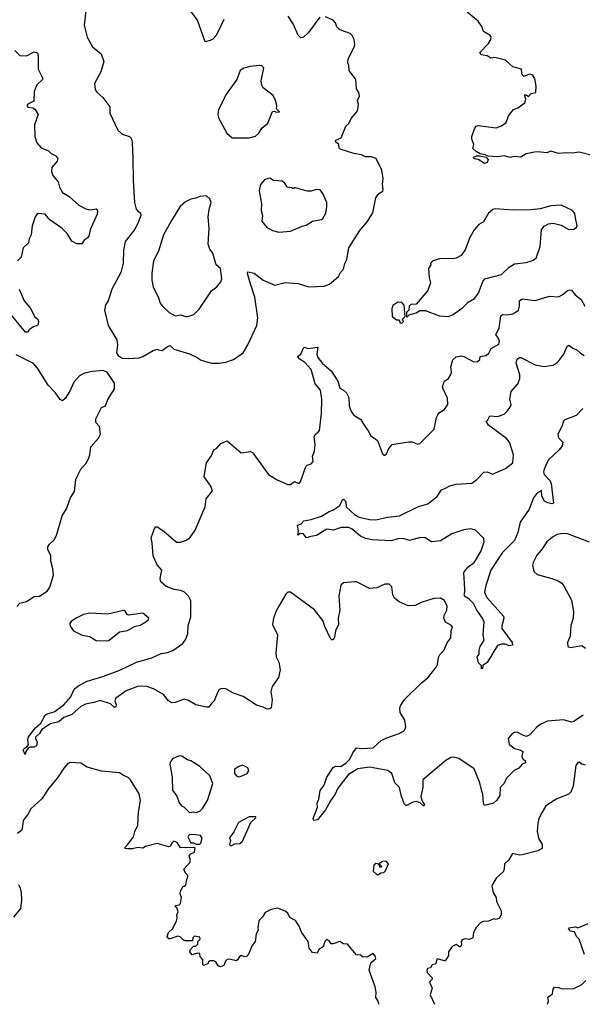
# Model space of a CAD drawing. Extents: x 1839239 to 1929705, y 762242 to 910352.
# Tile 15 of 256: x 1863613 to 1867959, y 762281 to 769888. Entities that reach past the tile are written whole.
import ezdxf

# ---------------------------------------------------------------- set-up
doc = ezdxf.new("R2010")
doc.units = 0

msp = doc.modelspace()

# ---------------------------------------------------------------- linework, layer by layer
at = {"layer": '0CON10XD'}
for points in [[(1864125, 769957.5), (1864110.8, 769845), (1864135, 769752.5), (1864175, 769677.5), (1864243.6, 769623.6), (1864263.9, 769563.9), (1864239.2, 769485), (1864192, 769395), (1864195, 769350), (1864208.3, 769328.3), (1864255.8, 769285.8), (1864310, 769215), (1864310, 769165), (1864372, 769035), (1864405, 769003.8), (1864462.5, 768985), (1864475, 768973.3), (1864482.1, 768942.1), (1864488.4, 768815), (1864489, 768645), (1864499.4, 768475), (1864513.3, 768423.3), (1864525, 768407.5), (1864546.7, 768395), (1864549.2, 768375), (1864527, 768313), (1864498.6, 768261.4), (1864429.2, 768175), (1864415.6, 768105), (1864412.6, 768007.4), (1864395.6, 767935), (1864324.2, 767805), (1864295.8, 767715), (1864275.8, 767685), (1864268, 767645), (1864296.2, 767525), (1864363.9, 767413.9), (1864368.8, 767375), (1864360, 767315), (1864375, 767292.5), (1864405, 767272.5), (1864455, 767270), (1864535, 767276.7), (1864565, 767286.7), (1864645, 767332.5), (1864675, 767342.5), (1864686.7, 767336.7), (1864715, 767331.2), (1864755, 767364), (1864775, 767371.2), (1864805, 767343.3), (1864925, 767305.6), (1864985, 767279.2), (1865015, 767256.2), (1865095, 767234), (1865155, 767234)], [(1865191.2, 769888.8), (1865130, 769765), (1865105, 769736.7), (1865083.6, 769726.4), (1865045, 769717.5), (1864985.6, 769885), (1864934.1, 769954.1)], [(1865155, 767234), (1865205, 767242.5), (1865265, 767263.8), (1865338.8, 767315), (1865376, 767375), (1865444.5, 767525.5), (1865452.5, 767585), (1865430.8, 767745), (1865392.5, 767855), (1865372.9, 767927.1), (1865375, 767941.2), (1865425, 767928.6), (1865495, 767875.7), (1865585, 767837.1), (1865665, 767858.8), (1865765, 767848.8), (1865846.4, 767823.6), (1865965, 767828), (1866006.2, 767845), (1866075, 767903.8), (1866092, 767935), (1866115, 767960), (1866124.2, 768005), (1866139.2, 768035), (1866156, 768125), (1866239.5, 768260.5), (1866296.2, 768325), (1866340, 768395), (1866365, 768512.5), (1866388.8, 768545), (1866417.8, 768562.2), (1866422, 768575), (1866415.8, 768615), (1866421.7, 768661.7), (1866411.2, 768725), (1866365.7, 768815.7), (1866327.3, 768827.3), (1866285, 768828.8), (1866254.1, 768844.1), (1866195, 768854.3), (1866088.3, 768888.3), (1866080, 768895), (1866077.5, 768925), (1866053.3, 768945), (1866055, 768956.7), (1866096.7, 768975), (1866133.8, 769065), (1866156.7, 769085), (1866173.3, 769125), (1866216.7, 769175), (1866226.2, 769195), (1866230, 769235), (1866224, 769265), (1866238.3, 769298.3), (1866232.5, 769325), (1866216.2, 769355), (1866208.8, 769425), (1866158.6, 769495), (1866156.4, 769533.6), (1866147.5, 769555), (1866151.2, 769585), (1866196, 769675), (1866201.2, 769695), (1866196.7, 769735), (1866181.2, 769765), (1866165, 769781.2), (1866085, 769810), (1866062.9, 769832.9), (1866052, 769865), (1866036, 769885), (1865975, 769911.4)], [(1865932.5, 769907.5), (1865845, 769790), (1865805, 769753.8), (1865785, 769748), (1865765, 769768), (1865726.2, 769855), (1865686, 769915)], [(1868055, 768833.3), (1867935, 768865.8), (1867883.9, 768856.1), (1867835, 768860), (1867775, 768854.2), (1867715, 768871.4), (1867685, 768859.4), (1867615, 768868), (1867590, 768865), (1867525, 768851.2), (1867483.8, 768826.2), (1867435, 768832), (1867405, 768822.5), (1867355, 768837.5), (1867305, 768827.5), (1867233.3, 768833.3), (1867210, 768845), (1867171.2, 768851.2), (1867139.7, 768869.7), (1867114.1, 768894.1), (1867122.5, 768925), (1867106.7, 768965), (1867106.2, 768985), (1867126.2, 769045), (1867140, 769065), (1867155, 769071.2), (1867295, 769052.5), (1867335, 769067.5), (1867370, 769095), (1867390, 769145), (1867427.5, 769195), (1867461.9, 769208.1), (1867514.4, 769245), (1867522, 769275), (1867513.6, 769306.4), (1867525, 769307.5), (1867545, 769293.8), (1867565, 769316.7), (1867600, 769325), (1867602.5, 769375), (1867592.7, 769435), (1867575, 769463.1), (1867552.4, 769467.6), (1867515, 769452), (1867502.7, 769452.7), (1867491.7, 769471.7), (1867490, 769505), (1867422.5, 769525), (1867365.7, 769575.7), (1867283, 769597), (1867251.7, 769591.7), (1867225, 769610), (1867177.5, 769617.5), (1867167.5, 769635), (1867235.8, 769704.2), (1867253.3, 769735), (1867256.2, 769755), (1867245, 769768.8), (1867195.9, 769795.9), (1867183.8, 769835), (1867155, 769876.2), (1867068.8, 769945)], [(1863575, 769648.8), (1863615, 769612), (1863665, 769610), (1863725, 769638.8), (1863751.2, 769631.2), (1863757.1, 769605), (1863757.1, 769505), (1863792.5, 769435), (1863788.8, 769425), (1863744.5, 769385.5)], [(1865305, 768974.2), (1865385, 768975.7), (1865435, 768989.2), (1865459.5, 769010.5), (1865485, 769050), (1865530.7, 769089.3), (1865565, 769180), (1865581.7, 769181.7), (1865597, 769173), (1865620, 769175), (1865598.3, 769198.3), (1865600, 769225), (1865590, 769265), (1865571.1, 769301.1), (1865495, 769362.5), (1865482.7, 769382.7), (1865479.2, 769415), (1865500, 769515), (1865485, 769531.4), (1865465, 769534.3), (1865394.5, 769525.5), (1865345, 769513.8), (1865316.7, 769495), (1865290.8, 769425), (1865210.8, 769315), (1865148.8, 769195), (1865143.9, 769156.1), (1865150.8, 769125), (1865212.1, 769012.1), (1865255, 768976.2), (1865305, 768974.2)], [(1863744.5, 769385.5), (1863724.2, 769334.2), (1863722, 769258), (1863675, 769235.6), (1863668, 769225), (1863675, 769212), (1863715, 769206.2), (1863732.5, 769195), (1863756.1, 769156.1), (1863728.8, 769075), (1863730, 768985), (1863745.7, 768935.7), (1863778.1, 768898.1), (1863835, 768874.2), (1863855.5, 768855.5), (1863893.3, 768835), (1863906.7, 768815), (1863903.8, 768795), (1863861.2, 768745), (1863860, 768715), (1863868.8, 768685), (1863910, 768635), (1863921.4, 768595), (1863945, 768554), (1863995, 768522), (1864071.2, 768455), (1864125, 768425.8), (1864155, 768420), (1864205, 768426.7), (1864213.3, 768415), (1864212, 768385), (1864158.8, 768265), (1864146.2, 768215), (1864135, 768200), (1864110, 768185), (1864092.5, 768157.5), (1864055, 768156.2), (1864015, 768176), (1863980, 768235), (1863938.5, 768278.5), (1863845, 768340.8), (1863808.8, 768385), (1863755, 768390), (1863745, 768384), (1863732.9, 768365), (1863710, 768295), (1863702, 768225), (1863685.8, 768195), (1863680.8, 768165), (1863640.6, 768125), (1863625, 768053.8), (1863595.8, 768025)], [(1867205, 768775.7), (1867155, 768806.7), (1867123.3, 768813.3), (1867120, 768825), (1867145, 768836.7), (1867165, 768837.5), (1867217, 768827), (1867232, 768805), (1867225, 768783.8), (1867205, 768775.7)], [(1865615, 768246.7), (1865705, 768253.8), (1865795, 768293.8), (1865825, 768301.2), (1865875, 768332.5), (1865945, 768343.8), (1865955, 768353.3), (1865977.3, 768392.7), (1865986, 768445), (1865985.8, 768475), (1865955.4, 768545.4), (1865934.1, 768574.1), (1865902.7, 768577.3), (1865865, 768564.2), (1865835, 768563.8), (1865745, 768590), (1865735, 768590), (1865725, 768580), (1865715, 768590), (1865680, 768595), (1865662.5, 768625), (1865641.7, 768641.7), (1865575, 768646.7), (1865545, 768663.8), (1865505.8, 768654.2), (1865473.3, 768615), (1865463.3, 768565), (1865482, 768465), (1865478, 768415), (1865488.8, 768375), (1865485, 768332.5), (1865522.3, 768282.3), (1865565, 768258.8), (1865615, 768246.7)], [(1864915, 767594.4), (1864959.7, 767610.3), (1864999.4, 767650.6), (1865095, 767793.3), (1865135.9, 767824.1), (1865166.7, 767863.3), (1865174.2, 767885), (1865163.8, 767965), (1865132, 767995), (1865104.4, 768084.4), (1865081.2, 768115), (1865068.9, 768155), (1865075.7, 768275), (1865069.2, 768365), (1865077.3, 768422.7), (1865093.3, 768475), (1865082.5, 768505), (1865055, 768527.5), (1865005, 768522.5), (1864975, 768508.8), (1864935, 768501.2), (1864895, 768481.2), (1864853.8, 768445), (1864785, 768336.7), (1864725, 768226.7), (1864685, 768100), (1864645.7, 768025), (1864633.3, 767926.7), (1864632.9, 767875), (1864643, 767823), (1864685, 767740), (1864698.3, 767698.3), (1864716, 767675), (1864768, 767625), (1864815, 767600), (1864857.6, 767607.6), (1864894.4, 767594.4), (1864915, 767594.4)], [(1866605, 767590), (1866622.5, 767607.5), (1866675, 767622.5), (1866705, 767640), (1866745, 767640), (1866855, 767600.8), (1866923.9, 767596.1), (1866960.7, 767609.3), (1867035, 767662.9), (1867078.8, 767705), (1867127.5, 767735), (1867157.1, 767775), (1867190, 767865), (1867206.2, 767885), (1867335, 767918.5), (1867395, 767975.6), (1867435, 768000.5), (1867525, 768012.2), (1867575, 768027.8), (1867602.5, 768045), (1867632.9, 768135), (1867643.1, 768265), (1867665, 768292), (1867698.3, 768311.7), (1867735, 768316.2), (1867795, 768301.2), (1867855, 768266.2), (1867895, 768268.8), (1867915, 768282.5), (1867920, 768295), (1867907, 768357), (1867901.7, 768391.7), (1867883.3, 768415), (1867795, 768455.8), (1867715, 768450), (1867635, 768426.2), (1867565, 768420), (1867425.7, 768415.7), (1867285, 768427.8), (1867267.8, 768422.2), (1867235, 768394), (1867195, 768325.7), (1867160, 768305), (1867125, 768263.8), (1867089.4, 768205), (1867055, 768111.2), (1867022.7, 768067.3), (1866984.1, 768045.9), (1866955, 768040.8), (1866865, 768042), (1866805, 768026), (1866793.3, 768015), (1866787.5, 768005), (1866790, 767995), (1866771.2, 767965), (1866776.4, 767896.4), (1866787.5, 767855), (1866766.2, 767795), (1866675, 767690), (1866635, 767687.5), (1866622.5, 767675), (1866620, 767645), (1866600, 767625), (1866600, 767595), (1866605, 767590)], [(1863610, 767805), (1863646.9, 767715), (1863693, 767663), (1863731.2, 767591.2), (1863752.5, 767575), (1863757.5, 767555), (1863753, 767527), (1863715, 767512.5), (1863687, 767493), (1863676.1, 767473.9), (1863657.5, 767475), (1863501.1, 767665)], [(1864085, 764580.4), (1864015, 764519.1), (1863953.4, 764496.6), (1863915, 764461.9), (1863851.9, 764448.1), (1863783.8, 764405), (1863767, 764373), (1863735.9, 764344.1), (1863734.3, 764335), (1863748.6, 764305), (1863742.7, 764277.3), (1863725, 764266.7), (1863692.3, 764267.7), (1863679.3, 764260.7), (1863661.2, 764235), (1863655, 764210), (1863640, 764245), (1863644.5, 764255.5), (1863669.5, 764270.5), (1863681.2, 764285), (1863676.4, 764325), (1863682.3, 764347.7), (1863734.2, 764415.8), (1863776, 764454), (1863808.9, 764515), (1863825, 764525.5), (1863879.7, 764540.3), (1863955, 764594), (1864008, 764655), (1864034, 764715), (1864061.7, 764738.3), (1864133.4, 764776.6), (1864255, 764812.2), (1864387.6, 764862.4), (1864516.2, 764923.8), (1864635, 764956.7), (1864705, 764991.4), (1864755, 764998.1), (1864795, 765014.3), (1864872.4, 765067.6), (1864897.4, 765102.6), (1864912.9, 765145), (1864915.8, 765205), (1864934.2, 765275), (1864935, 765397.5), (1864918, 765435), (1864886.7, 765465), (1864858.3, 765478.3), (1864805.8, 765485.8), (1864745, 765508), (1864703.8, 765545), (1864698.3, 765571.7), (1864712.5, 765635), (1864675, 765676.7), (1864644, 765745), (1864637.3, 765847.3), (1864628, 765885), (1864654.1, 765955.9), (1864665, 765970), (1864675, 765970), (1864726.7, 765935), (1864825, 765851.2), (1864855, 765850), (1864895, 765863.3), (1864926.7, 765885), (1864968, 765945), (1865046.2, 766125), (1865054.1, 766185.9), (1865101.7, 766248.3), (1865090, 766285), (1865037.5, 766355), (1865050, 766435), (1865057.5, 766465), (1865092.5, 766515), (1865112.5, 766565), (1865135, 766577.5), (1865167, 766613), (1865215, 766633.3), (1865325, 766541.2), (1865395, 766551.2), (1865412.5, 766545), (1865535, 766373.3), (1865601.7, 766331.7), (1865685, 766296.7), (1865705, 766297.5), (1865735, 766320), (1865765, 766306.7), (1865775, 766307.5), (1865782.3, 766317.7), (1865823.9, 766436.1), (1865835, 766446.7), (1865865, 766456.7), (1865881.2, 766475), (1865876.2, 766515), (1865890.8, 766555), (1865895.7, 766605.7), (1865886.9, 766665), (1865895, 766683.8), (1865919.7, 766700.3), (1865929.2, 766715), (1865945.9, 766845), (1865947.6, 766955), (1865936.8, 767025), (1865895, 767075.5), (1865864, 767185), (1865815, 767239.6), (1865776, 767265), (1865760, 767285), (1865785.8, 767305), (1865805, 767352.5), (1865813, 767357), (1865838.8, 767348.8), (1865917.5, 767357.5), (1865908.9, 767305), (1865917.6, 767277.6), (1865952.7, 767232.7), (1866018.6, 767175), (1866070, 767095), (1866085, 767041.2), (1866115.8, 767025.8), (1866138.8, 767005), (1866155, 766970), (1866159.2, 766905), (1866175, 766860), (1866195, 766832), (1866248.7, 766798.7), (1866274.3, 766754.3), (1866310, 766705), (1866323.3, 766675), (1866377.3, 766637.3), (1866415, 766532.5), (1866425, 766523.3), (1866435, 766522.5), (1866447.5, 766535), (1866463.9, 766576.1), (1866490, 766605), (1866616.4, 766626.4), (1866645, 766626.2), (1866685, 766608.8), (1866705, 766613.3), (1866813.8, 766725), (1866834, 766815), (1866844.1, 766835.9), (1866856.1, 766853.9), (1866895, 766877.5), (1866920, 766915), (1866918.8, 766965), (1866883.8, 767035), (1866880, 767055), (1866895.9, 767094.1), (1866925, 767116.2), (1866943.7, 767146.3), (1866948.2, 767165), (1866943.8, 767205), (1866959.7, 767260.3), (1866985, 767283.5), (1867025, 767290.6), (1867045, 767286.2), (1867115, 767246.7), (1867145.9, 767244.1), (1867168.3, 767261.7), (1867170, 767285), (1867217.3, 767292.7), (1867237.3, 767312.7), (1867255, 767346.7), (1867315, 767381.2), (1867320.8, 767405), (1867308.8, 767428.8), (1867291.2, 767455), (1867316, 767505), (1867331.1, 767598.9), (1867345, 767609.2), (1867375, 767607.5), (1867423.9, 767616.1), (1867456.7, 767635), (1867465.6, 767644.4), (1867474.4, 767675), (1867474.5, 767715.5), (1867495, 767732), (1867595, 767719.2), (1867705, 767750.8), (1867775, 767747.5), (1867808.8, 767765), (1867845, 767796.2), (1867865, 767802), (1867875, 767798.8), (1867903.1, 767763.1), (1867950.8, 767725), (1867978, 767675)], [(1866565, 767542.5), (1866577.5, 767555), (1866570, 767575), (1866590, 767595), (1866583, 767683), (1866565, 767702.5), (1866533.6, 767706.4), (1866495, 767680), (1866487.5, 767655), (1866490, 767595), (1866525, 767570), (1866538.3, 767568.3), (1866550, 767555), (1866550, 767545), (1866565, 767542.5)], [(1867964.4, 766885), (1867910.9, 766829.1), (1867825, 766796), (1867814.4, 766785.6), (1867802.5, 766745), (1867769.2, 766685), (1867775, 766658.6), (1867807.8, 766625), (1867804.4, 766595), (1867783.6, 766566.4), (1867695, 766485.6), (1867664.6, 766415), (1867659.6, 766395), (1867663.6, 766373.6), (1867710, 766325), (1867719.4, 766305), (1867737, 766153), (1867725, 766148), (1867694.3, 766154.3), (1867668, 766168), (1867647.6, 766207.6), (1867645, 766250), (1867605, 766224.3), (1867582.2, 766195), (1867549.2, 766105), (1867480, 766005), (1867460.4, 765925), (1867435.6, 765865), (1867340.5, 765769.5), (1867252.2, 765635), (1867213.7, 765516.3), (1867204.6, 765465), (1867223, 765423), (1867349.5, 765279.5), (1867352, 765265), (1867337.5, 765205), (1867338.6, 765185), (1867418.8, 765075), (1867420, 765055), (1867395, 765050.8), (1867365, 765062), (1867336.1, 765063.9), (1867305, 765052.5), (1867225, 764922.5), (1867191.7, 764898.3), (1867187.5, 764875), (1867181.7, 764871.7), (1867180, 764895), (1867158.3, 764918.3), (1867147.5, 764965), (1867163.8, 764985), (1867162, 765015), (1867170.8, 765045), (1867202.5, 765095), (1867192.7, 765135), (1867201.1, 765235), (1867188.9, 765265), (1867144.6, 765324.6), (1867117.9, 765377.9), (1867083.6, 765413.6), (1867048.9, 765435), (1867051.5, 765488.5), (1867043.5, 765616.5), (1867075, 765658.9), (1867125, 765694.4), (1867135, 765708.6), (1867179.2, 765785), (1867201.5, 765855), (1867198.9, 765878.9), (1867134.2, 765944.2), (1867094.2, 765954.2), (1867045, 765946.7), (1866951.2, 765915), (1866865, 765862), (1866795, 765854), (1866745, 765885.6), (1866708.5, 765888.5), (1866625, 765864.3), (1866575, 765879.6), (1866535, 765877.1), (1866485, 765861.3), (1866335, 765870), (1866285, 765880), (1866245, 765897.1), (1866181.1, 765951.1), (1866155, 765964.6), (1866096.2, 765963.8), (1866037.1, 765942.9), (1865985, 765951.2), (1865905, 765901.8), (1865848.1, 765891.9), (1865834.2, 765884.2), (1865825, 765886.7), (1865806.5, 765916.5), (1865783, 765917), (1865762.5, 765905), (1865766, 765935), (1865758.3, 765981.7), (1865788.1, 765991.9), (1865807.5, 766015), (1865864.1, 766025.9), (1865945, 766051.9), (1866005, 766088.2), (1866032.7, 766097.3), (1866085, 766135.6), (1866105, 766176), (1866115, 766182.5), (1866131.4, 766165), (1866134.3, 766125), (1866202.1, 766062.1), (1866235.4, 766045.4), (1866316.4, 766026.4), (1866365, 766023.5), (1866455, 766044.2), (1866547.5, 766055), (1866695, 766127.5), (1866765, 766148.6), (1866838, 766205), (1866871.2, 766255), (1866896.4, 766266.4), (1866935, 766285.8), (1866985, 766298.6), (1867105, 766308), (1867143.8, 766335), (1867198.3, 766391.7), (1867225, 766393.8), (1867265, 766376.7), (1867365, 766420.8), (1867422, 766465), (1867428.6, 766525), (1867396.2, 766625), (1867373, 766653), (1867236, 766755), (1867217.5, 766785), (1867227.8, 766792.2), (1867245, 766826.7), (1867305, 766821.1), (1867355, 766841.4), (1867380.8, 766865), (1867405, 766900), (1867410.8, 766915), (1867400.6, 766955), (1867410.8, 767015), (1867460.6, 767075), (1867477.8, 767115), (1867475.5, 767145), (1867448.6, 767235), (1867455.5, 767265), (1867475, 767278.5), (1867485, 767277.5), (1867595, 767221.9), (1867665, 767207.5), (1867735, 767219.2), (1867765, 767239.2), (1867786.9, 767263.1), (1867817.5, 767305), (1867842, 767365), (1867855, 767372.5), (1867885, 767349.1), (1867917.2, 767337.2), (1867945, 767311.4), (1867975, 767294.3)], [(1863590, 765355), (1863615, 765380), (1863665, 765393.3), (1863725, 765432.5), (1863767, 765433), (1863826.4, 765473.6), (1863847, 765503), (1863873.3, 765595), (1863868.8, 765645), (1863853.9, 765703.9), (1863853.3, 765745), (1863830, 765795), (1863830, 765815), (1863842.5, 765835), (1863880.5, 765869.5), (1863897.7, 765902.3), (1863941.2, 766055), (1863975, 766107.5), (1864005.8, 766194.2), (1864037.3, 766242.7), (1864048, 766335), (1864060, 766365), (1864085.8, 766415), (1864127.9, 766462.1), (1864146, 766495), (1864155.8, 766525), (1864163.3, 766586.7), (1864222.5, 766655), (1864237.5, 766685), (1864230, 766745), (1864202.5, 766775), (1864202.5, 766805), (1864245, 766892.5), (1864275, 766903.8), (1864295, 766952.5), (1864346.4, 767036.4), (1864345, 767080), (1864290, 767165), (1864255, 767176.7), (1864175, 767168.8), (1864115, 767156), (1864075, 767136), (1864031.3, 767088.7), (1864000.9, 767019.1), (1863965, 766962.5), (1863943, 766943), (1863925, 766952.5), (1863888.8, 767005), (1863834, 767065), (1863751.2, 767195), (1863720.9, 767230.9), (1863585, 767297.8)], [(1868015, 765851.8), (1867845, 765914.6), (1867802.6, 765917.4), (1867765, 765910.6), (1867729.3, 765890.7), (1867685.7, 765854.3), (1867645, 765791.2), (1867609.1, 765750.9), (1867579.2, 765695), (1867574.1, 765674.1), (1867586.2, 765625), (1867611.7, 765601.7), (1867725, 765570.8), (1867773, 765553), (1867800, 765535), (1867816.2, 765515), (1867875, 765402.5), (1867891.2, 765315), (1867888.8, 765265), (1867871.7, 765208.3), (1867866.2, 765125), (1867845.8, 765075), (1867848.8, 765045), (1867865, 765036.7), (1867955, 765053.3), (1867985, 765032.5)], [(1867965, 764514), (1867895, 764466.2), (1867875, 764461.2), (1867815, 764478.8), (1867691.2, 764468.8), (1867635, 764442), (1867603.4, 764416.6), (1867555, 764363.3), (1867529.3, 764350.7), (1867505, 764356.7), (1867455, 764383.3), (1867435, 764380), (1867415, 764367.5), (1867387.5, 764335), (1867395, 764290), (1867435, 764256.7), (1867477.3, 764247.3), (1867500, 764235), (1867491.4, 764195), (1867503.1, 764173.1), (1867517.5, 764165), (1867520, 764145), (1867495, 764136.7), (1867470, 764105), (1867432.7, 764087.3), (1867375, 764027.5), (1867353.8, 763985), (1867326, 763955), (1867322, 763895), (1867296.2, 763855), (1867273.3, 763835), (1867205, 763816.7), (1867196.2, 763835), (1867192, 763905), (1867185, 763920), (1867165, 764000), (1867125, 764100), (1867005, 764178.8), (1866965, 764190), (1866945, 764186.2), (1866905.7, 764164.3), (1866726.7, 764015), (1866726.9, 763955), (1866712.1, 763885), (1866721.2, 763851.2), (1866740, 763825), (1866735, 763812.5), (1866707.7, 763837.7), (1866676.9, 763846.9), (1866645, 763840.5), (1866605, 763816.2), (1866595, 763816.7), (1866585, 763827.5), (1866562.7, 763885), (1866547.8, 763955), (1866511.7, 763991.7), (1866487.8, 764065), (1866457.5, 764087.5), (1866315, 764113.8), (1866225, 764098.9), (1866153.5, 764056.5), (1866105, 763995.5), (1866067.9, 763945), (1866050, 763905), (1866018.5, 763861.5), (1865975, 763783.3), (1865915, 763706.7), (1865885, 763700), (1865881.2, 763715), (1865914.4, 763805), (1865910, 763835), (1865924.5, 763865.5), (1865935, 763933.3), (1865965, 763973.3), (1865985.8, 764035), (1866035, 764111.2), (1866055, 764120.8), (1866095, 764118), (1866135.5, 764145), (1866164.4, 764175), (1866187.3, 764222.7), (1866215, 764262.5), (1866255, 764256.7), (1866345, 764262), (1866405, 764317.8), (1866450.2, 764339.8), (1866545, 764372.1), (1866585, 764396.7), (1866596, 764425), (1866588.9, 764475), (1866552.9, 764535), (1866550.5, 764570.5), (1866557.3, 764592.7), (1866585, 764636.2), (1866716.2, 764765), (1866765, 764804.2), (1866830, 764885), (1866841.2, 764905), (1866849.3, 764960.7), (1866862.5, 764985), (1866890, 765015), (1866915.7, 765074.3), (1866945, 765113.3), (1866946.7, 765165), (1866956, 765195), (1866947.9, 765207.9), (1866902.9, 765232.9), (1866890, 765265), (1866893.3, 765285), (1866914.1, 765325.9), (1866915, 765357.5), (1866895, 765400), (1866865, 765419.2), (1866812.5, 765415), (1866715, 765383.8), (1866669.3, 765360.7), (1866615, 765360), (1866545, 765390.8), (1866508.9, 765418.9), (1866495.9, 765444.1), (1866488, 765505), (1866467.7, 765527.7), (1866434.2, 765525.8), (1866371.2, 765498.8), (1866315, 765492.5), (1866215, 765544), (1866200, 765545), (1866115, 765536.7), (1866095, 765520), (1866079.2, 765435), (1866085.5, 765325.5), (1866073.1, 765265), (1866075.8, 765215), (1866052, 765165), (1866046.2, 765115), (1866035, 765096.7), (1866025, 765096.7), (1866015, 765107.5), (1865969.3, 765199.3), (1865954.5, 765245), (1865889.4, 765329.4), (1865705, 765463.8), (1865685, 765466.2), (1865669.5, 765450.5), (1865595.8, 765325), (1865574.2, 765265), (1865566.2, 765215), (1865603.8, 765135), (1865591.1, 764995), (1865595.6, 764965), (1865614.2, 764925), (1865625.7, 764865), (1865611.2, 764805), (1865563.8, 764735), (1865553.8, 764695), (1865562.9, 764632.9), (1865555, 764572.5), (1865545, 764562.5), (1865525, 764560), (1865495, 764576.7), (1865441.7, 764591.7), (1865339.5, 764659.5), (1865265, 764683.3), (1865205, 764718.8), (1865175, 764721.2), (1865155, 764712.5), (1865143.9, 764696.1), (1865116.7, 764625), (1865094.1, 764605.9), (1865075, 764577.5), (1865055, 764576), (1864975, 764593.3), (1864917.7, 764627.7), (1864885, 764638.8), (1864815, 764612), (1864785, 764610), (1864764, 764625), (1864724, 764675), (1864647.7, 764717.7), (1864595, 764736.7), (1864530.8, 764739.2), (1864436.7, 764703.3), (1864355.3, 764644.7), (1864347.1, 764625), (1864358.5, 764595), (1864355, 764580), (1864345, 764573.3), (1864315, 764602.9), (1864235, 764628.8), (1864185, 764611.6), (1864120.6, 764599.4), (1864085, 764580.4)], [(1864295, 765088.8), (1864305, 765094), (1864385, 765158.8), (1864445, 765170), (1864501.2, 765198.8), (1864545, 765210), (1864586.7, 765235), (1864607.5, 765255), (1864610, 765265), (1864565, 765303.3), (1864455, 765287.5), (1864442.9, 765292.9), (1864425, 765323.3), (1864415, 765323.8), (1864293.9, 765296.1), (1864155, 765303.3), (1864105, 765292.5), (1864045, 765262.5), (1864010.7, 765239.3), (1864000, 765225), (1864003.3, 765203.3), (1864030, 765165), (1864095, 765133.8), (1864155, 765123.3), (1864205, 765091.2), (1864295, 765088.8)], [(1864975, 763762.5), (1865005, 763772.5), (1865025, 763792.5), (1865063.3, 763855), (1865106.4, 763986.4), (1865083.3, 764045), (1865005, 764116.7), (1864935, 764161.2), (1864909.3, 764169.3), (1864865, 764196.7), (1864845, 764200), (1864794.1, 764175.9), (1864778.8, 764155), (1864774, 764135), (1864792, 764035), (1864794, 763935), (1864828.3, 763888.3), (1864845, 763837.5), (1864863.6, 763813.6), (1864883, 763803), (1864925, 763762.5), (1864955, 763767.5), (1864975, 763762.5)], [(1866386.4, 762281.3), (1866382.5, 762305), (1866363.6, 762333.6), (1866366.7, 762375), (1866358.8, 762415), (1866314, 762545), (1866325, 762600), (1866363.3, 762635), (1866360, 762655), (1866345, 762672.5), (1866296.4, 762643.6), (1866261.7, 762648.3), (1866245, 762660), (1866215, 762662.5), (1866145.9, 762745.9), (1866115, 762746.7), (1866085, 762766.7), (1866035, 762747.5), (1866018.3, 762748.3), (1866005, 762770), (1865985, 762782.5), (1865970, 762765), (1865956.7, 762725), (1865923.3, 762705), (1865910, 762675), (1865875, 762680), (1865849.2, 762715), (1865842, 762765), (1865789.1, 762839.1), (1865771.4, 762885), (1865745, 762928), (1865700, 762950), (1865684.3, 762984.3), (1865665, 763001.2), (1865605, 763022.9), (1865555, 763014.2), (1865509.5, 762990.5), (1865491.7, 762958.3), (1865461.2, 762925), (1865453.8, 762875), (1865456.4, 762853.6), (1865441.2, 762825), (1865433.3, 762765), (1865408.8, 762735), (1865381.7, 762668.3), (1865368.3, 762651.7), (1865355, 762647.5), (1865325, 762656.7), (1865307.5, 762645), (1865296.4, 762623.6), (1865285, 762616.7), (1865235, 762630), (1865215, 762626.7), (1865202.5, 762615), (1865189.3, 762580.7), (1865165, 762570), (1865147, 762577), (1865129.5, 762609.5), (1865113.9, 762616.1), (1865085, 762617.5), (1865070, 762605), (1865070, 762595), (1865035, 762580), (1865028.3, 762588.3), (1865027.5, 762625), (1865017, 762637), (1865008.3, 762648.3), (1865005, 762672.5), (1864985, 762676.7), (1864945, 762662.5), (1864927.5, 762685), (1864933.3, 762705), (1864955, 762730), (1864975, 762730), (1864990, 762745), (1864990, 762765), (1865007.5, 762785), (1865005, 762800), (1864963, 762807), (1864950, 762795), (1864948.3, 762771.7), (1864895, 762770), (1864877.5, 762775), (1864853, 762803), (1864835, 762806.2), (1864775, 762786.7), (1864765, 762787.5), (1864753.3, 762805), (1864763.8, 762835), (1864796.2, 762865), (1864823.3, 762925), (1864828.8, 762945), (1864826.7, 762975), (1864836.7, 762995), (1864828.3, 763028.3), (1864812.5, 763035), (1864820, 763045), (1864845, 763050), (1864855, 763060), (1864863.3, 763105), (1864853.8, 763135), (1864854.2, 763155), (1864875, 763192.5), (1864885, 763192.5), (1864897, 763203), (1864903.3, 763245), (1864913.3, 763265), (1864913.3, 763275), (1864894.3, 763294.3), (1864881.2, 763325), (1864926.7, 763375), (1864932.5, 763395), (1864923, 763427), (1864935, 763442.5), (1864962.5, 763455), (1864968.3, 763488.3), (1864935, 763493.3), (1864855, 763490), (1864829.5, 763529.5), (1864805, 763540), (1864791.2, 763528.8), (1864775, 763500), (1864765, 763497.5), (1864675, 763523.8), (1864585, 763498.8), (1864565, 763486.7), (1864525, 763491.9), (1864485, 763482.5), (1864445, 763481.4), (1864427.5, 763485), (1864426.7, 763495), (1864445, 763512), (1864493.3, 763575), (1864502, 763615), (1864526, 763665), (1864530, 763765), (1864547.1, 763855), (1864537.2, 763907.2), (1864468, 764015), (1864452.1, 764032.1), (1864415, 764047.5), (1864385, 764068.6), (1864245, 764082.5), (1864135, 764112.5), (1864085, 764143.8), (1864005, 764150), (1863985, 764140), (1863954, 764106), (1863905, 764031.2), (1863838.6, 763951.4), (1863783.1, 763866.9), (1863698.7, 763791.3), (1863678.7, 763751.3), (1863638.9, 763701.1), (1863633.3, 763636.7), (1863626.6, 763623.4), (1863595, 763601.2)], [(1865305, 764037.5), (1865325, 764043.3), (1865370, 764065), (1865382.5, 764085), (1865376.4, 764106.4), (1865335, 764127.5), (1865300, 764115), (1865272.5, 764095), (1865273.3, 764065), (1865287, 764047), (1865305, 764037.5)], [(1867985, 764128.1), (1867955, 764135.7), (1867935, 764150.8), (1867925, 764150), (1867908.5, 764125), (1867889.2, 763965), (1867870.9, 763919.1), (1867855, 763904.4), (1867762.8, 763867.2), (1867692.5, 763825), (1867675, 763810), (1867648.5, 763765), (1867622.9, 763715), (1867615, 763680), (1867610, 763615), (1867621.5, 763565), (1867649.5, 763515), (1867649.2, 763485), (1867615, 763466.9), (1867495.8, 763435.8), (1867475, 763433.8), (1867420, 763445), (1867392.1, 763397.9), (1867358.1, 763365), (1867355.9, 763324.1), (1867348.8, 763305), (1867293.8, 763255), (1867265, 763207.5), (1867261.4, 763195), (1867271.1, 763145), (1867292.9, 763105), (1867297.1, 763075), (1867333, 763003), (1867333.3, 762975), (1867320, 762945), (1867295, 762936.7), (1867275, 762940), (1867235, 762923.8), (1867195, 762921.2), (1867175, 762913.3), (1867138.8, 762875), (1867118.8, 762835), (1867113.3, 762795), (1867085, 762781.2), (1867055, 762786.7), (1867031.7, 762778.3), (1867023.6, 762766.4), (1867025, 762740), (1867015, 762723.3), (1866985, 762743.3), (1866954, 762726), (1866926, 762685), (1866926.7, 762655), (1866908.3, 762628.3), (1866902.5, 762617.5), (1866895, 762616.7), (1866837, 762633), (1866825, 762590), (1866800, 762585), (1866786.4, 762563.6), (1866763.3, 762556.7), (1866757.5, 762545), (1866760, 762525), (1866800, 762485), (1866800, 762475), (1866778.3, 762451.7), (1866800, 762405), (1866783.3, 762355), (1866818.5, 762281.1)], [(1865245, 763504.4), (1865275, 763520), (1865315, 763523.3), (1865335, 763540), (1865397.5, 763685), (1865438.3, 763721.7), (1865438.3, 763728.3), (1865385, 763730), (1865304.1, 763685.9), (1865267, 763613), (1865233, 763567), (1865242.5, 763545), (1865234.2, 763515), (1865245, 763504.4)], [(1864977, 763517), (1865005, 763517.5), (1865012.5, 763525), (1865022.5, 763565), (1865010, 763585), (1864955, 763592.5), (1864925, 763590), (1864915, 763580), (1864912.5, 763575), (1864935, 763527.5), (1864957, 763527), (1864977, 763517)], [(1866375, 763280), (1866385, 763282.5), (1866402.5, 763297.5), (1866425, 763300), (1866438.3, 763311.7), (1866462.5, 763365), (1866445, 763387.5), (1866415, 763383.3), (1866390, 763365), (1866410, 763345), (1866405, 763340), (1866395, 763340), (1866390, 763360), (1866377, 763367), (1866365, 763367.5), (1866350, 763355), (1866345, 763310), (1866375, 763280)], [(1863604, 763205), (1863617.6, 763177.6), (1863625.4, 763145), (1863627.9, 763085), (1863619.4, 763020.6), (1863565.7, 762954.3)], [(1867975.7, 762665), (1867933.9, 762783.9), (1867913.3, 762805), (1867900, 762840), (1867867.5, 762845), (1867852.5, 762865), (1867857.5, 762872.5), (1867905, 762880), (1867925, 762872.5), (1868005, 762903.8)], [(1867691.4, 762280.5), (1867697.5, 762305), (1867693.3, 762335), (1867728.3, 762361.7), (1867733.6, 762396.4), (1867745, 762412.5), (1867775, 762411.2), (1867805, 762398.8), (1867895, 762402), (1867955, 762434), (1867986.6, 762463.4)]]:
    msp.add_lwpolyline(points, dxfattribs=at)

doc.saveas('drawing.dxf')
